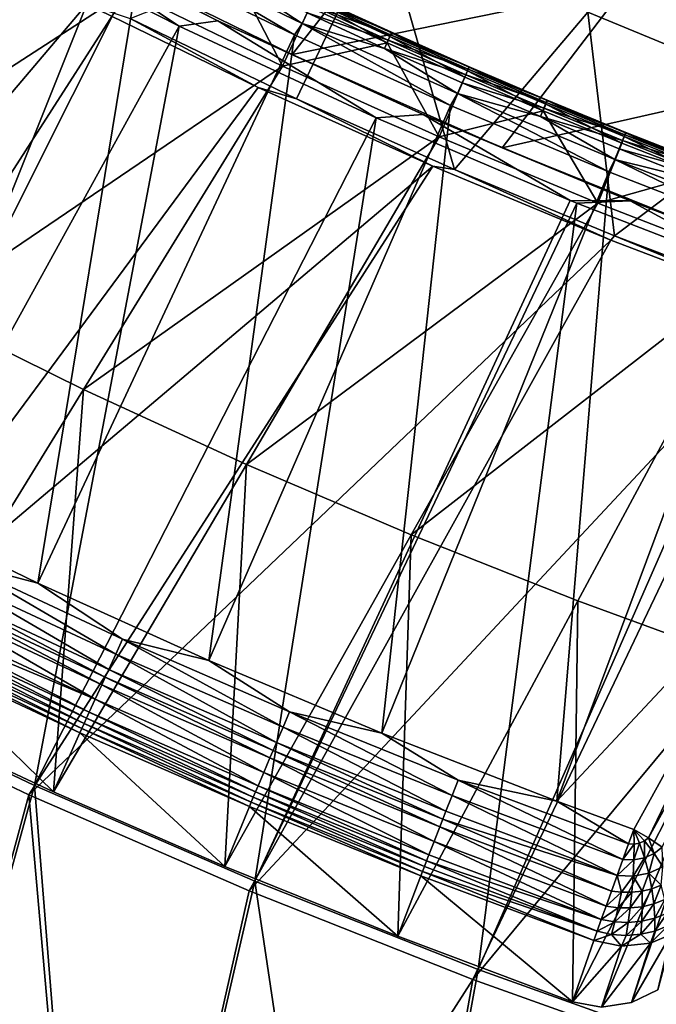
# Model space of a CAD drawing. Header units: metres. Extents: x -1 to 1402, y -1402 to 1.
# Tile 35 of 256: x 288 to 332, y -1343 to -1275. Entities that reach past the tile are written whole.
import ezdxf

# ---------------------------------------------------------------- set-up
doc = ezdxf.new("R2010")
doc.units = ezdxf.units.M

msp = doc.modelspace()

# ---------------------------------------------------------------- linework, layer by layer
at = {"layer": 'None0'}
for points in [[(327.045471, -1274.470947, -59.969006), (335.371674, -1263.413696, -87.220032), (341.554779, -1280.465088, -59.974663)], [(292.215607, -1270.385376, -31.454573), (306.528534, -1277.401245, -31.468216), (315.289917, -1266.217163, -58.604782)], [(315.289917, -1266.217163, -58.604782), (306.528534, -1277.401245, -31.468216), (329.652191, -1272.689575, -58.62513)], [(292.256042, -1273.92334, -32.400585), (258.31192, -1313.915161, -3), (280.588989, -1267.81958, -32.403858)], [(312.77356, -1267.975708, -59.963856), (306.809509, -1280.471802, -32.846542), (295.279022, -1274.917847, -32.846546)], [(317.790894, -1285.382202, -32.846539), (306.809509, -1280.471802, -32.846542), (312.77356, -1267.975708, -59.963856)], [(327.045471, -1274.470947, -59.969006), (317.790894, -1285.382202, -32.846539), (312.77356, -1267.975708, -59.963856)], [(329.652191, -1272.689575, -58.62513), (344.250519, -1278.649292, -58.647259), (352.335693, -1267.582153, -85.925232)], [(298.665375, -1275.43103, -29.813736), (285.204041, -1268.601685, -29.817636), (273.554565, -1320.952881)], [(285.204041, -1268.601685, -29.817636), (298.665375, -1275.43103, -29.813736), (288.205139, -1268.495483, -30.676659)], [(288.205139, -1268.495483, -30.676659), (301.360138, -1275.061401, -30.680384), (292.215607, -1270.385376, -31.454573)], [(288.205139, -1268.495483, -30.676659), (298.665375, -1275.43103, -29.813736), (301.360138, -1275.061401, -30.680384)], [(292.215607, -1270.385376, -31.454573), (301.360138, -1275.061401, -30.680384), (306.528534, -1277.401245, -31.468216)], [(306.528534, -1277.401245, -31.468216), (321.105072, -1283.893066, -31.483215), (329.652191, -1272.689575, -58.62513)], [(329.652191, -1272.689575, -58.62513), (321.105072, -1283.893066, -31.483215), (344.250519, -1278.649292, -58.647259)], [(273.138519, -1321.610474, -3), (258.31192, -1313.915161, -3), (292.256042, -1273.92334, -32.400585)], [(304.161194, -1279.700684, -32.397015), (273.138519, -1321.610474, -3), (292.256042, -1273.92334, -32.400585)], [(304.161194, -1279.700684, -32.397015), (292.256042, -1273.92334, -32.400585), (295.279022, -1274.917847, -32.846546)], [(306.809509, -1280.471802, -32.846542), (304.161194, -1279.700684, -32.397015), (295.279022, -1274.917847, -32.846546)], [(328.901459, -1289.99292, -32.846516), (317.790894, -1285.382202, -32.846539), (327.045471, -1274.470947, -59.969006)], [(341.554779, -1280.465088, -59.974663), (328.901459, -1289.99292, -32.846516), (327.045471, -1274.470947, -59.969006)], [(288.62204, -1328.121094), (298.665375, -1275.43103, -29.813736), (273.554565, -1320.952881)], [(312.361481, -1281.800171, -29.809479), (298.665375, -1275.43103, -29.813736), (288.62204, -1328.121094)], [(298.665375, -1275.43103, -29.813736), (312.361481, -1281.800171, -29.809479), (301.360138, -1275.061401, -30.680384)], [(301.360138, -1275.061401, -30.680384), (315.617645, -1281.573975, -30.68504), (306.528534, -1277.401245, -31.468216)], [(301.360138, -1275.061401, -30.680384), (312.361481, -1281.800171, -29.809479), (315.617645, -1281.573975, -30.68504)], [(306.528534, -1277.401245, -31.468216), (315.617645, -1281.573975, -30.68504), (321.105072, -1283.893066, -31.483215)], [(321.105072, -1283.893066, -31.483215), (335.922668, -1289.859863, -31.499493), (344.250519, -1278.649292, -58.647259)], [(273.138519, -1321.610474, -3), (304.161194, -1279.700684, -32.397015), (316.296051, -1285.15271, -32.393162)], [(316.296051, -1285.15271, -32.393162), (304.161194, -1279.700684, -32.397015), (306.809509, -1280.471802, -32.846542)], [(317.790894, -1285.382202, -32.846539), (316.296051, -1285.15271, -32.393162), (306.809509, -1280.471802, -32.846542)], [(343.464905, -1295.519409, -32.84647), (328.901459, -1289.99292, -32.846516), (341.554779, -1280.465088, -59.974663)], [(312.361481, -1281.800171, -29.809479), (325.818329, -1287.53064, -29.805046), (315.617645, -1281.573975, -30.68504)], [(315.617645, -1281.573975, -30.68504), (329.987427, -1287.549316, -30.690279), (321.105072, -1283.893066, -31.483215)], [(315.617645, -1281.573975, -30.68504), (325.818329, -1287.53064, -29.805046), (329.987427, -1287.549316, -30.690279)], [(303.924896, -1334.771973), (312.361481, -1281.800171, -29.809479), (288.62204, -1328.121094)], [(303.924896, -1334.771973), (325.818329, -1287.53064, -29.805046), (312.361481, -1281.800171, -29.809479)], [(321.105072, -1283.893066, -31.483215), (329.987427, -1287.549316, -30.690279), (335.922668, -1289.859863, -31.499493)], [(288.221893, -1328.789307, -3), (273.138519, -1321.610474, -3), (316.296051, -1285.15271, -32.393162)], [(288.221893, -1328.789307, -3), (316.296051, -1285.15271, -32.393162), (328.65506, -1290.280396, -32.389042)], [(328.65506, -1290.280396, -32.389042), (316.296051, -1285.15271, -32.393162), (317.790894, -1285.382202, -32.846539)], [(328.901459, -1289.99292, -32.846516), (328.65506, -1290.280396, -32.389042), (317.790894, -1285.382202, -32.846539)], [(326.274139, -1287.715942, -29.804892), (325.818329, -1287.53064, -29.805046), (303.924896, -1334.771973)], [(319.442322, -1340.90564), (326.274139, -1287.715942, -29.804892), (303.924896, -1334.771973)], [(340.385803, -1293.183716, -29.800001), (326.274139, -1287.715942, -29.804892), (319.442322, -1340.90564)], [(325.818329, -1287.53064, -29.805046), (326.274139, -1287.715942, -29.804892), (329.987427, -1287.549316, -30.690279)], [(329.987427, -1287.549316, -30.690279), (326.274139, -1287.715942, -29.804892), (340.385803, -1293.183716, -29.800001)], [(329.987427, -1287.549316, -30.690279), (344.425201, -1292.998291, -30.695997), (335.922668, -1289.859863, -31.499493)], [(329.987427, -1287.549316, -30.690279), (340.385803, -1293.183716, -29.800001), (344.425201, -1292.998291, -30.695997)], [(303.540955, -1335.450562, -3), (288.221893, -1328.789307, -3), (328.65506, -1290.280396, -32.389042)], [(303.540955, -1335.450562, -3), (328.65506, -1290.280396, -32.389042), (341.232513, -1295.083496, -32.384666)], [(341.232513, -1295.083496, -32.384666), (328.65506, -1290.280396, -32.389042), (328.901459, -1289.99292, -32.846516)], [(343.464905, -1295.519409, -32.84647), (341.232513, -1295.083496, -32.384666), (328.901459, -1289.99292, -32.846516)], [(335.15387, -1346.523438), (340.385803, -1293.183716, -29.800001), (319.442322, -1340.90564)], [(319.07486, -1341.594238, -3), (303.540955, -1335.450562, -3), (341.232513, -1295.083496, -32.384666)], [(319.07486, -1341.594238, -3), (341.232513, -1295.083496, -32.384666), (354.025055, -1299.561279, -32.380047)], [(334.803131, -1347.221802, -3), (319.07486, -1341.594238, -3), (354.025055, -1299.561279, -32.380047)], [(273.554565, -1320.952881), (274.543243, -1379.413696), (288.62204, -1328.121094)], [(288.221893, -1328.789307, -3), (274.545135, -1379.414063, -3), (273.138519, -1321.610474, -3)], [(274.543243, -1379.413696), (292.944824, -1382.306885), (288.62204, -1328.121094)], [(288.62204, -1328.121094), (292.944824, -1382.306885), (303.924896, -1334.771973)], [(292.946716, -1382.307129, -3), (274.545135, -1379.414063, -3), (288.221893, -1328.789307, -3)], [(303.540955, -1335.450562, -3), (292.946716, -1382.307129, -3), (288.221893, -1328.789307, -3)], [(292.944824, -1382.306885), (311.399078, -1384.842285), (303.924896, -1334.771973)], [(303.924896, -1334.771973), (311.399078, -1384.842285), (319.442322, -1340.90564)], [(292.946716, -1382.307129, -3), (303.540955, -1335.450562, -3), (319.07486, -1341.594238, -3)], [(311.399078, -1384.842285), (335.15387, -1346.523438), (319.442322, -1340.90564)], [(311.40097, -1384.842529, -3), (292.946716, -1382.307129, -3), (319.07486, -1341.594238, -3)], [(311.40097, -1384.842529, -3), (319.07486, -1341.594238, -3), (334.803131, -1347.221802, -3)]]:
    msp.add_3dface(points, dxfattribs=at)
at = {"layer": 'None01'}
for points in [[(785.378174, -1170.478882, -541.977783), (124.129768, -1294.119019, -541.977783), (120.453018, -1274.459961, -541.977783)], [(124.129768, -1294.119019, -521.977783), (785.378174, -1170.478882, -521.977783), (120.453018, -1274.459961, -521.977783)], [(124.129768, -1294.119019, -521.977783), (124.129768, -1294.119019, -541.977783), (785.378174, -1170.478882, -521.977783)], [(124.129768, -1294.119019, -541.977783), (785.378174, -1170.478882, -541.977783), (785.378174, -1170.478882, -521.977783)]]:
    msp.add_3dface(points, dxfattribs=at)
at = {"layer": 'None012'}
for points in [[(295.972412, -1270.86084, -14.260289), (285.431824, -1265.380493, -14.260289), (277.118347, -1308.405151, 9.996095)], [(284.502441, -1267.496216, -30.250669), (295.097809, -1272.99939, -30.250669), (269.84964, -1289.353394, -15.122478)], [(295.972412, -1270.86084, -14.260289), (306.670349, -1276.050171, -14.260289), (296.555359, -1270.084839, -14.944062)], [(306.670349, -1276.050171, -14.260289), (307.212097, -1275.249634, -14.944042), (296.555359, -1270.084839, -14.944062)], [(296.555359, -1270.084839, -14.944062), (307.212097, -1275.249634, -14.944042), (302.21402, -1271.97583, -15.803306)], [(288.855408, -1314.099487, 9.996095), (295.972412, -1270.86084, -14.260289), (277.118347, -1308.405151, 9.996095)], [(306.670349, -1276.050171, -14.260289), (295.972412, -1270.86084, -14.260289), (288.855408, -1314.099487, 9.996095)], [(305.841919, -1278.206177, -30.250669), (295.097809, -1272.99939, -30.250669), (302.41925, -1271.592651, -22.456442)], [(307.212097, -1275.249634, -14.944042), (307.549805, -1274.516602, -15.803316), (302.21402, -1271.97583, -15.803306)], [(307.750214, -1274.130859, -22.456442), (305.841919, -1278.206177, -30.250669), (302.41925, -1271.592651, -22.456442)], [(269.84964, -1289.353394, -15.122478), (295.097809, -1272.99939, -30.250669), (280.862457, -1295.154785, -15.122478)], [(295.097809, -1272.99939, -30.250669), (305.841919, -1278.206177, -30.250669), (280.862457, -1295.154785, -15.122478)], [(307.948364, -1273.68811, -21.387331), (308.056763, -1273.441528, -20.239954), (313.306824, -1276.150146, -21.38732)], [(313.423828, -1275.86499, -19.063593), (308.069305, -1273.404663, -19.063576), (307.98642, -1273.576904, -17.903378)], [(313.411804, -1275.901978, -20.23995), (308.056763, -1273.441528, -20.239954), (308.069305, -1273.404663, -19.063576)], [(313.306824, -1276.150146, -21.38732), (308.056763, -1273.441528, -20.239954), (313.411804, -1275.901978, -20.23995)], [(313.411804, -1275.901978, -20.23995), (308.069305, -1273.404663, -19.063576), (313.423828, -1275.86499, -19.063593)], [(305.841919, -1278.206177, -30.250669), (307.750214, -1274.130859, -22.456442), (313.114838, -1276.595337, -22.456442)], [(313.173187, -1276.41626, -16.802975), (307.811005, -1273.952393, -16.802914), (307.549805, -1274.516602, -15.803316)], [(313.114838, -1276.595337, -22.456442), (307.750214, -1274.130859, -22.456442), (307.948364, -1273.68811, -21.387331)], [(313.343323, -1276.038452, -17.903419), (307.98642, -1273.576904, -17.903378), (307.811005, -1273.952393, -16.802914)], [(313.343323, -1276.038452, -17.903419), (307.811005, -1273.952393, -16.802914), (313.173187, -1276.41626, -16.802975)], [(313.306824, -1276.150146, -21.38732), (313.114838, -1276.595337, -22.456442), (307.948364, -1273.68811, -21.387331)], [(313.423828, -1275.86499, -19.063593), (307.98642, -1273.576904, -17.903378), (313.343323, -1276.038452, -17.903419)], [(312.919861, -1276.984009, -15.803381), (307.549805, -1274.516602, -15.803316), (307.212097, -1275.249634, -14.944042)], [(313.173187, -1276.41626, -16.802975), (307.549805, -1274.516602, -15.803316), (312.919861, -1276.984009, -15.803381)], [(306.670349, -1276.050171, -14.260289), (317.516235, -1280.947388, -14.260289), (307.212097, -1275.249634, -14.944042)], [(318.005646, -1280.119873, -14.944161), (312.919861, -1276.984009, -15.803381), (307.212097, -1275.249634, -14.944042)], [(317.516235, -1280.947388, -14.260289), (318.005646, -1280.119873, -14.944161), (307.212097, -1275.249634, -14.944042)], [(300.736298, -1319.465332, 9.996095), (306.670349, -1276.050171, -14.260289), (288.855408, -1314.099487, 9.996095)], [(317.516235, -1280.947388, -14.260289), (306.670349, -1276.050171, -14.260289), (300.736298, -1319.465332, 9.996095)], [(318.512085, -1278.98645, -22.456442), (313.114838, -1276.595337, -22.456442), (313.306824, -1276.150146, -21.38732)], [(318.733429, -1278.42688, -17.903471), (313.343323, -1276.038452, -17.903419), (313.173187, -1276.41626, -16.802975)], [(318.69812, -1278.538818, -21.387293), (313.306824, -1276.150146, -21.38732), (313.411804, -1275.901978, -20.23995)], [(318.69812, -1278.538818, -21.387293), (318.512085, -1278.98645, -22.456442), (313.306824, -1276.150146, -21.38732)], [(318.811462, -1278.252319, -19.063602), (313.423828, -1275.86499, -19.063593), (313.343323, -1276.038452, -17.903419)], [(318.811462, -1278.252319, -19.063602), (313.343323, -1276.038452, -17.903419), (318.733429, -1278.42688, -17.903471)], [(318.799805, -1278.289429, -20.239929), (313.411804, -1275.901978, -20.23995), (313.423828, -1275.86499, -19.063593)], [(318.69812, -1278.538818, -21.387293), (313.411804, -1275.901978, -20.23995), (318.799805, -1278.289429, -20.239929)], [(318.799805, -1278.289429, -20.239929), (313.423828, -1275.86499, -19.063593), (318.811462, -1278.252319, -19.063602)], [(316.724854, -1283.116333, -30.250669), (305.841919, -1278.206177, -30.250669), (313.114838, -1276.595337, -22.456442)], [(318.568542, -1278.807007, -16.803059), (313.173187, -1276.41626, -16.802975), (312.919861, -1276.984009, -15.803381)], [(318.323029, -1279.378052, -15.803476), (312.919861, -1276.984009, -15.803381), (318.005646, -1280.119873, -14.944161)], [(318.568542, -1278.807007, -16.803059), (312.919861, -1276.984009, -15.803381), (318.323029, -1279.378052, -15.803476)], [(316.724854, -1283.116333, -30.250669), (313.114838, -1276.595337, -22.456442), (318.512085, -1278.98645, -22.456442)], [(318.733429, -1278.42688, -17.903471), (313.173187, -1276.41626, -16.802975), (318.568542, -1278.807007, -16.803059)], [(280.862457, -1295.154785, -15.122478), (305.841919, -1278.206177, -30.250669), (292.029785, -1300.65271, -15.122478)], [(305.841919, -1278.206177, -30.250669), (316.724854, -1283.116333, -30.250669), (292.029785, -1300.65271, -15.122478)], [(324.121155, -1280.85437, -21.387245), (318.69812, -1278.538818, -21.387293), (318.799805, -1278.289429, -20.239929)], [(324.231201, -1280.566895, -19.063583), (318.811462, -1278.252319, -19.063602), (318.733429, -1278.42688, -17.903471)], [(324.219818, -1280.603882, -20.239878), (318.799805, -1278.289429, -20.239929), (318.811462, -1278.252319, -19.063602)], [(324.121155, -1280.85437, -21.387245), (318.799805, -1278.289429, -20.239929), (324.219818, -1280.603882, -20.239878)], [(324.219818, -1280.603882, -20.239878), (318.811462, -1278.252319, -19.063602), (324.231201, -1280.566895, -19.063583)], [(323.940796, -1281.304199, -22.456442), (316.724854, -1283.116333, -30.250669), (318.512085, -1278.98645, -22.456442)], [(323.996033, -1281.124878, -16.803133), (318.568542, -1278.807007, -16.803059), (318.323029, -1279.378052, -15.803476)], [(323.940796, -1281.304199, -22.456442), (318.512085, -1278.98645, -22.456442), (318.69812, -1278.538818, -21.387293)], [(324.155731, -1280.742554, -17.903502), (318.733429, -1278.42688, -17.903471), (318.568542, -1278.807007, -16.803059)], [(324.155731, -1280.742554, -17.903502), (318.568542, -1278.807007, -16.803059), (323.996033, -1281.124878, -16.803133)], [(324.121155, -1280.85437, -21.387245), (323.940796, -1281.304199, -22.456442), (318.69812, -1278.538818, -21.387293)], [(324.231201, -1280.566895, -19.063583), (318.733429, -1278.42688, -17.903471), (324.155731, -1280.742554, -17.903502)], [(323.75827, -1281.699097, -15.803573), (318.323029, -1279.378052, -15.803476), (318.005646, -1280.119873, -14.944161)], [(323.996033, -1281.124878, -16.803133), (318.323029, -1279.378052, -15.803476), (323.75827, -1281.699097, -15.803573)], [(317.516235, -1280.947388, -14.260289), (328.496429, -1285.551392, -14.260289), (318.005646, -1280.119873, -14.944161)], [(328.496429, -1285.551392, -14.260289), (328.926697, -1284.696655, -14.944309), (318.005646, -1280.119873, -14.944161)], [(318.005646, -1280.119873, -14.944161), (328.926697, -1284.696655, -14.944309), (323.75827, -1281.699097, -15.803573)], [(312.752045, -1324.50415, 9.996095), (317.516235, -1280.947388, -14.260289), (300.736298, -1319.465332, 9.996095)], [(328.496429, -1285.551392, -14.260289), (317.516235, -1280.947388, -14.260289), (312.752045, -1324.50415, 9.996095)], [(329.399841, -1283.548706, -22.456442), (323.940796, -1281.304199, -22.456442), (324.121155, -1280.85437, -21.387245)], [(329.609039, -1282.985474, -17.903496), (324.155731, -1280.742554, -17.903502), (323.996033, -1281.124878, -16.803133)], [(329.574799, -1283.096924, -21.387175), (324.121155, -1280.85437, -21.387245), (324.219818, -1280.603882, -20.239878)], [(329.574799, -1283.096924, -21.387175), (329.399841, -1283.548706, -22.456442), (324.121155, -1280.85437, -21.387245)], [(329.681946, -1282.808594, -19.063528), (324.231201, -1280.566895, -19.063583), (324.155731, -1280.742554, -17.903502)], [(329.681946, -1282.808594, -19.063528), (324.155731, -1280.742554, -17.903502), (329.609039, -1282.985474, -17.903496)], [(329.670654, -1282.845581, -20.239792), (324.219818, -1280.603882, -20.239878), (324.231201, -1280.566895, -19.063583)], [(329.574799, -1283.096924, -21.387175), (324.219818, -1280.603882, -20.239878), (329.670654, -1282.845581, -20.239792)], [(329.670654, -1282.845581, -20.239792), (324.231201, -1280.566895, -19.063583), (329.681946, -1282.808594, -19.063528)], [(327.736633, -1287.730103, -30.250669), (316.724854, -1283.116333, -30.250669), (323.940796, -1281.304199, -22.456442)], [(329.454559, -1283.369751, -16.803179), (323.996033, -1281.124878, -16.803133), (323.75827, -1281.699097, -15.803573)], [(328.926697, -1284.696655, -14.944309), (329.224396, -1283.947021, -15.80365), (323.75827, -1281.699097, -15.803573)], [(323.75827, -1281.699097, -15.803573), (329.224396, -1283.947021, -15.80365), (329.454559, -1283.369751, -16.803179)], [(329.399841, -1283.548706, -22.456442), (327.736633, -1287.730103, -30.250669), (323.940796, -1281.304199, -22.456442)], [(329.609039, -1282.985474, -17.903496), (323.996033, -1281.124878, -16.803133), (329.454559, -1283.369751, -16.803179)], [(292.029785, -1300.65271, -15.122478), (316.724854, -1283.116333, -30.250669), (303.341705, -1305.84668, -15.122478)], [(316.724854, -1283.116333, -30.250669), (327.736633, -1287.730103, -30.250669), (303.341705, -1305.84668, -15.122478)], [(334.88797, -1285.720093, -22.456442), (329.399841, -1283.548706, -22.456442), (329.574799, -1283.096924, -21.387175)], [(335.092255, -1285.155518, -17.903452), (329.609039, -1282.985474, -17.903496), (329.454559, -1283.369751, -16.803179)], [(335.057922, -1285.266602, -21.387091), (329.574799, -1283.096924, -21.387175), (329.670654, -1282.845581, -20.239792)], [(335.057922, -1285.266602, -21.387091), (334.88797, -1285.720093, -22.456442), (329.574799, -1283.096924, -21.387175)], [(335.162506, -1284.977539, -19.063433), (329.681946, -1282.808594, -19.063528), (329.609039, -1282.985474, -17.903496)], [(335.162506, -1284.977539, -19.063433), (329.609039, -1282.985474, -17.903496), (335.092255, -1285.155518, -17.903452)], [(335.151184, -1285.014404, -20.239677), (329.670654, -1282.845581, -20.239792), (329.681946, -1282.808594, -19.063528)], [(335.057922, -1285.266602, -21.387091), (329.670654, -1282.845581, -20.239792), (335.151184, -1285.014404, -20.239677)], [(335.151184, -1285.014404, -20.239677), (329.681946, -1282.808594, -19.063528), (335.162506, -1284.977539, -19.063433)], [(327.736633, -1287.730103, -30.250669), (329.399841, -1283.548706, -22.456442), (334.88797, -1285.720093, -22.456442)], [(329.224396, -1283.947021, -15.80365), (334.942932, -1285.54187, -16.80319), (329.454559, -1283.369751, -16.803179)], [(329.454559, -1283.369751, -16.803179), (334.942932, -1285.54187, -16.80319), (335.092255, -1285.155518, -17.903452)], [(334.720215, -1286.121948, -15.8037), (329.224396, -1283.947021, -15.80365), (328.926697, -1284.696655, -14.944309)], [(329.224396, -1283.947021, -15.80365), (334.720215, -1286.121948, -15.8037), (334.942932, -1285.54187, -16.80319)], [(328.496429, -1285.551392, -14.260289), (339.596405, -1289.860718, -14.260289), (328.926697, -1284.696655, -14.944309)], [(339.596405, -1289.860718, -14.260289), (339.965332, -1288.980469, -14.944402), (328.926697, -1284.696655, -14.944309)], [(328.926697, -1284.696655, -14.944309), (339.965332, -1288.980469, -14.944402), (334.720215, -1286.121948, -15.8037)], [(324.894257, -1329.218018, 9.996095), (328.496429, -1285.551392, -14.260289), (312.752045, -1324.50415, 9.996095)], [(324.894257, -1329.218018, 9.996095), (339.596405, -1289.860718, -14.260289), (328.496429, -1285.551392, -14.260289)], [(338.867523, -1292.048218, -30.250669), (327.736633, -1287.730103, -30.250669), (334.88797, -1285.720093, -22.456442)], [(303.341705, -1305.84668, -15.122478), (327.736633, -1287.730103, -30.250669), (314.788361, -1310.736572, -15.122478)], [(327.736633, -1287.730103, -30.250669), (338.867523, -1292.048218, -30.250669), (314.788361, -1310.736572, -15.122478)], [(340.518585, -1312.530762, -2.136295), (339.596405, -1289.860718, -14.260289), (324.894257, -1329.218018, 9.996095)], [(338.867523, -1292.048218, -30.250669), (326.360077, -1315.322632, -15.122478), (314.788361, -1310.736572, -15.122478)], [(338.047272, -1319.605713, -15.122478), (326.360077, -1315.322632, -15.122478), (338.867523, -1292.048218, -30.250669)], [(292.029785, -1300.65271, -15.122478), (278.215363, -1323.098267, 0.005715), (280.862457, -1295.154785, -15.122478)], [(289.957245, -1328.576538, 0.005715), (278.215363, -1323.098267, 0.005715), (292.029785, -1300.65271, -15.122478)], [(303.341705, -1305.84668, -15.122478), (289.957245, -1328.576538, 0.005715), (292.029785, -1300.65271, -15.122478)], [(301.839691, -1333.742798, 0.005715), (289.957245, -1328.576538, 0.005715), (303.341705, -1305.84668, -15.122478)], [(314.788361, -1310.736572, -15.122478), (301.839691, -1333.742798, 0.005715), (303.341705, -1305.84668, -15.122478)], [(288.855408, -1314.099487, 9.996095), (277.118347, -1308.405151, 9.996095), (283.293488, -1312.640625, 10.480665)], [(314.788361, -1310.736572, -15.122478), (313.852936, -1338.597168, 0.005715), (301.839691, -1333.742798, 0.005715)], [(326.360077, -1315.322632, -15.122478), (313.852936, -1338.597168, 0.005715), (314.788361, -1310.736572, -15.122478)], [(283.293488, -1312.640625, 10.480665), (282.790741, -1313.667358, 10.748041), (294.268463, -1319.022217, 10.748034)], [(288.855408, -1314.099487, 9.996095), (283.293488, -1312.640625, 10.480665), (294.742981, -1317.981689, 10.48067)], [(294.742981, -1317.981689, 10.48067), (283.293488, -1312.640625, 10.480665), (294.268463, -1319.022217, 10.748034)], [(330.237122, -1331.176147, 9.996096), (340.518585, -1312.530762, -2.136295), (324.894257, -1329.218018, 9.996095)], [(330.237122, -1331.176147, 9.996096), (331.257111, -1331.752686, 9.976723), (340.518585, -1312.530762, -2.136295)], [(331.257111, -1331.752686, 9.976723), (341.533569, -1313.101563, -2.151466), (340.518585, -1312.530762, -2.136295)], [(331.257111, -1331.752686, 9.976723), (332.199738, -1332.414063, 9.761315), (341.533569, -1313.101563, -2.151466)], [(282.790741, -1313.667358, 10.748041), (282.275024, -1314.720581, 10.786893), (293.781677, -1320.089722, 10.786879)], [(294.268463, -1319.022217, 10.748034), (282.790741, -1313.667358, 10.748041), (293.781677, -1320.089722, 10.786879)], [(300.736298, -1319.465332, 9.996095), (288.855408, -1314.099487, 9.996095), (294.742981, -1317.981689, 10.48067)], [(282.018372, -1315.244751, 10.719665), (281.765778, -1315.76062, 10.595434), (293.301025, -1321.143677, 10.59545)], [(293.539429, -1320.620972, 10.719666), (282.275024, -1314.720581, 10.786893), (282.018372, -1315.244751, 10.719665)], [(293.539429, -1320.620972, 10.719666), (282.018372, -1315.244751, 10.719665), (293.301025, -1321.143677, 10.59545)], [(293.781677, -1320.089722, 10.786879), (282.275024, -1314.720581, 10.786893), (293.539429, -1320.620972, 10.719666)], [(292.844696, -1322.144165, 10.180856), (281.765778, -1315.76062, 10.595434), (281.282227, -1316.747925, 10.180879)], [(293.301025, -1321.143677, 10.59545), (281.765778, -1315.76062, 10.595434), (292.844696, -1322.144165, 10.180856)], [(325.987396, -1343.140137, 0.005714), (313.852936, -1338.597168, 0.005715), (326.360077, -1315.322632, -15.122478)], [(338.047272, -1319.605713, -15.122478), (325.987396, -1343.140137, 0.005714), (326.360077, -1315.322632, -15.122478)], [(280.84259, -1317.645386, 9.560008), (292.429932, -1323.053223, 9.560033), (281.055817, -1317.210205, 9.89512)], [(281.055817, -1317.210205, 9.89512), (292.844696, -1322.144165, 10.180856), (281.282227, -1316.747925, 10.180879)], [(292.429932, -1323.053223, 9.560033), (292.844696, -1322.144165, 10.180856), (281.055817, -1317.210205, 9.89512)], [(280.644684, -1318.049072, 9.178573), (292.243286, -1323.462158, 9.178579), (280.84259, -1317.645386, 9.560008)], [(292.243286, -1323.462158, 9.178579), (292.429932, -1323.053223, 9.560033), (280.84259, -1317.645386, 9.560008)], [(280.301117, -1318.749634, 8.294516), (291.919464, -1324.171021, 8.294515), (280.463684, -1318.418213, 8.755253)], [(280.463684, -1318.418213, 8.755253), (292.072662, -1323.835693, 8.755241), (280.644684, -1318.049072, 9.178573)], [(291.919464, -1324.171021, 8.294515), (292.072662, -1323.835693, 8.755241), (280.463684, -1318.418213, 8.755253)], [(292.072662, -1323.835693, 8.755241), (292.243286, -1323.462158, 9.178579), (280.644684, -1318.049072, 9.178573)], [(294.742981, -1317.981689, 10.48067), (294.268463, -1319.022217, 10.748034), (305.883331, -1324.07251, 10.748025)], [(300.736298, -1319.465332, 9.996095), (294.742981, -1317.981689, 10.48067), (306.329285, -1323.018921, 10.480675)], [(306.329285, -1323.018921, 10.480675), (294.742981, -1317.981689, 10.48067), (305.883331, -1324.07251, 10.748025)], [(280.158691, -1319.039429, 7.799943), (278.215363, -1323.098267, 0.005715), (289.957245, -1328.576538, 0.005715)], [(280.158691, -1319.039429, 7.799943), (291.785217, -1324.464478, 7.799943), (280.301117, -1318.749634, 8.294516)], [(291.785217, -1324.464478, 7.799943), (280.158691, -1319.039429, 7.799943), (289.957245, -1328.576538, 0.005715)], [(291.785217, -1324.464478, 7.799943), (291.919464, -1324.171021, 8.294515), (280.301117, -1318.749634, 8.294516)], [(294.268463, -1319.022217, 10.748034), (293.781677, -1320.089722, 10.786879), (305.425812, -1325.153564, 10.786863)], [(305.883331, -1324.07251, 10.748025), (294.268463, -1319.022217, 10.748034), (305.425812, -1325.153564, 10.786863)], [(312.752045, -1324.50415, 9.996095), (300.736298, -1319.465332, 9.996095), (306.329285, -1323.018921, 10.480675)], [(328.000061, -1343.512817, -0.182666), (325.987396, -1343.140137, 0.00571), (338.047272, -1319.605713, -15.122478)], [(338.047272, -1319.605713, -15.122478), (330.087463, -1343.192749, -0.758277), (328.000061, -1343.512817, -0.182666)], [(331.905029, -1342.300537, -1.59136), (330.087463, -1343.192749, -0.758277), (338.047272, -1319.605713, -15.122478)], [(293.301025, -1321.143677, 10.59545), (304.97406, -1326.220947, 10.595467), (293.539429, -1320.620972, 10.719666)], [(305.19812, -1325.691528, 10.719668), (293.781677, -1320.089722, 10.786879), (293.539429, -1320.620972, 10.719666)], [(304.97406, -1326.220947, 10.595467), (305.19812, -1325.691528, 10.719668), (293.539429, -1320.620972, 10.719666)], [(305.425812, -1325.153564, 10.786863), (293.781677, -1320.089722, 10.786879), (305.19812, -1325.691528, 10.719668)], [(292.844696, -1322.144165, 10.180856), (304.545288, -1327.233887, 10.180833), (293.301025, -1321.143677, 10.59545)], [(304.545288, -1327.233887, 10.180833), (304.97406, -1326.220947, 10.595467), (293.301025, -1321.143677, 10.59545)], [(292.429932, -1323.053223, 9.560033), (304.15567, -1328.153931, 9.560058), (292.844696, -1322.144165, 10.180856)], [(304.15567, -1328.153931, 9.560058), (304.545288, -1327.233887, 10.180833), (292.844696, -1322.144165, 10.180856)], [(292.243286, -1323.462158, 9.178579), (303.980469, -1328.567505, 9.178586), (292.429932, -1323.053223, 9.560033)], [(303.980469, -1328.567505, 9.178586), (304.15567, -1328.153931, 9.560058), (292.429932, -1323.053223, 9.560033)], [(306.329285, -1323.018921, 10.480675), (305.883331, -1324.07251, 10.748025), (317.62558, -1328.819336, 10.748016)], [(312.752045, -1324.50415, 9.996095), (306.329285, -1323.018921, 10.480675), (318.042664, -1327.753418, 10.48068)], [(318.042664, -1327.753418, 10.48068), (306.329285, -1323.018921, 10.480675), (317.62558, -1328.819336, 10.748016)], [(291.919464, -1324.171021, 8.294515), (303.676697, -1329.284058, 8.294514), (292.072662, -1323.835693, 8.755241)], [(292.072662, -1323.835693, 8.755241), (303.820374, -1328.945313, 8.755229), (292.243286, -1323.462158, 9.178579)], [(303.676697, -1329.284058, 8.294514), (303.820374, -1328.945313, 8.755229), (292.072662, -1323.835693, 8.755241)], [(303.820374, -1328.945313, 8.755229), (303.980469, -1328.567505, 9.178586), (292.243286, -1323.462158, 9.178579)], [(305.883331, -1324.07251, 10.748025), (305.425812, -1325.153564, 10.786863), (317.197601, -1329.913208, 10.786849)], [(317.62558, -1328.819336, 10.748016), (305.883331, -1324.07251, 10.748025), (317.197601, -1329.913208, 10.786849)], [(291.785217, -1324.464478, 7.799943), (289.957245, -1328.576538, 0.005715), (301.839691, -1333.742798, 0.005715)], [(291.785217, -1324.464478, 7.799943), (303.550842, -1329.580688, 7.799943), (291.919464, -1324.171021, 8.294515)], [(303.550842, -1329.580688, 7.799943), (291.785217, -1324.464478, 7.799943), (301.839691, -1333.742798, 0.005715)], [(303.550842, -1329.580688, 7.799943), (303.676697, -1329.284058, 8.294514), (291.919464, -1324.171021, 8.294515)], [(324.894257, -1329.218018, 9.996095), (312.752045, -1324.50415, 9.996095), (318.042664, -1327.753418, 10.48068)], [(316.984619, -1330.457642, 10.71967), (305.425812, -1325.153564, 10.786863), (305.19812, -1325.691528, 10.719668)], [(317.197601, -1329.913208, 10.786849), (305.425812, -1325.153564, 10.786863), (316.984619, -1330.457642, 10.71967)], [(304.97406, -1326.220947, 10.595467), (316.775024, -1330.993286, 10.595483), (305.19812, -1325.691528, 10.719668)], [(316.775024, -1330.993286, 10.595483), (316.984619, -1330.457642, 10.71967), (305.19812, -1325.691528, 10.719668)], [(304.545288, -1327.233887, 10.180833), (316.374115, -1332.017822, 10.18081), (304.97406, -1326.220947, 10.595467)], [(316.374115, -1332.017822, 10.18081), (316.775024, -1330.993286, 10.595483), (304.97406, -1326.220947, 10.595467)], [(304.15567, -1328.153931, 9.560058), (316.009979, -1332.94812, 9.560083), (304.545288, -1327.233887, 10.180833)], [(316.009979, -1332.94812, 9.560083), (316.374115, -1332.017822, 10.18081), (304.545288, -1327.233887, 10.180833)], [(303.980469, -1328.567505, 9.178586), (315.846344, -1333.366089, 9.178592), (304.15567, -1328.153931, 9.560058)], [(315.846344, -1333.366089, 9.178592), (316.009979, -1332.94812, 9.560083), (304.15567, -1328.153931, 9.560058)], [(318.042664, -1327.753418, 10.48068), (317.62558, -1328.819336, 10.748016), (329.486328, -1333.261719, 10.748577)], [(324.894257, -1329.218018, 9.996095), (318.042664, -1327.753418, 10.48068), (329.874146, -1332.184448, 10.480756)], [(329.874146, -1332.184448, 10.480756), (318.042664, -1327.753418, 10.48068), (329.486328, -1333.261719, 10.748577)], [(303.820374, -1328.945313, 8.755229), (315.69693, -1333.747681, 8.755218), (303.980469, -1328.567505, 9.178586)], [(315.69693, -1333.747681, 8.755218), (315.846344, -1333.366089, 9.178592), (303.980469, -1328.567505, 9.178586)], [(317.62558, -1328.819336, 10.748016), (317.197601, -1329.913208, 10.786849), (329.088348, -1334.36731, 10.787167)], [(329.486328, -1333.261719, 10.748577), (317.62558, -1328.819336, 10.748016), (329.088348, -1334.36731, 10.787167)], [(303.550842, -1329.580688, 7.799943), (301.839691, -1333.742798, 0.005715), (313.852936, -1338.597168, 0.005715)], [(303.550842, -1329.580688, 7.799943), (315.445923, -1334.388306, 7.799943), (303.676697, -1329.284058, 8.294514)], [(315.445923, -1334.388306, 7.799943), (303.550842, -1329.580688, 7.799943), (313.852936, -1338.597168, 0.005715)], [(303.676697, -1329.284058, 8.294514), (315.562958, -1334.089722, 8.294513), (303.820374, -1328.945313, 8.755229)], [(315.445923, -1334.388306, 7.799943), (315.562958, -1334.089722, 8.294513), (303.676697, -1329.284058, 8.294514)], [(315.562958, -1334.089722, 8.294513), (315.69693, -1333.747681, 8.755218), (303.820374, -1328.945313, 8.755229)], [(330.237122, -1331.176147, 9.996096), (324.894257, -1329.218018, 9.996095), (329.874146, -1332.184448, 10.480756)], [(329.088348, -1334.36731, 10.787167), (317.197601, -1329.913208, 10.786849), (316.984619, -1330.457642, 10.71967)], [(316.775024, -1330.993286, 10.595483), (328.695007, -1335.459839, 10.595336), (316.984619, -1330.457642, 10.71967)], [(328.695007, -1335.459839, 10.595336), (329.088348, -1334.36731, 10.787167), (316.984619, -1330.457642, 10.71967)], [(316.374115, -1332.017822, 10.18081), (328.321869, -1336.496338, 10.180838), (316.775024, -1330.993286, 10.595483)], [(328.321869, -1336.496338, 10.180838), (328.695007, -1335.459839, 10.595336), (316.775024, -1330.993286, 10.595483)], [(330.237122, -1331.176147, 9.996096), (329.874146, -1332.184448, 10.480756), (330.259094, -1332.195435, 10.412174)], [(331.257111, -1331.752686, 9.976723), (330.237122, -1331.176147, 9.996096), (330.980713, -1331.970093, 10.149338)], [(330.980713, -1331.970093, 10.149338), (330.237122, -1331.176147, 9.996096), (330.638794, -1332.122437, 10.298861)], [(330.638794, -1332.122437, 10.298861), (330.237122, -1331.176147, 9.996096), (330.259094, -1332.195435, 10.412174)], [(316.009979, -1332.94812, 9.560083), (327.983734, -1337.435669, 9.559908), (316.374115, -1332.017822, 10.18081)], [(327.983734, -1337.435669, 9.559908), (328.321869, -1336.496338, 10.180838), (316.374115, -1332.017822, 10.18081)], [(329.874146, -1332.184448, 10.480756), (329.486328, -1333.261719, 10.748577), (330.259094, -1332.195435, 10.412174)], [(330.259094, -1332.195435, 10.412174), (329.486328, -1333.261719, 10.748577), (330.243134, -1333.287598, 10.616615)], [(330.259094, -1332.195435, 10.412174), (330.243134, -1333.287598, 10.616615), (330.638794, -1332.122437, 10.298861)], [(330.243134, -1333.287598, 10.616615), (330.98938, -1333.14563, 10.395189), (330.638794, -1332.122437, 10.298861)], [(330.638794, -1332.122437, 10.298861), (330.98938, -1333.14563, 10.395189), (330.980713, -1331.970093, 10.149338)], [(331.660065, -1332.844849, 10.101345), (331.257111, -1331.752686, 9.976723), (330.980713, -1331.970093, 10.149338)], [(330.98938, -1333.14563, 10.395189), (331.660065, -1332.844849, 10.101345), (330.980713, -1331.970093, 10.149338)], [(332.199738, -1332.414063, 9.761315), (331.257111, -1331.752686, 9.976723), (331.660065, -1332.844849, 10.101345)], [(327.983734, -1337.435669, 9.559908), (316.009979, -1332.94812, 9.560083), (315.846344, -1333.366089, 9.178592)], [(331.660065, -1332.844849, 10.101345), (330.98938, -1333.14563, 10.395189), (331.277893, -1334.213257, 10.282037)], [(332.251373, -1333.772217, 9.853746), (331.660065, -1332.844849, 10.101345), (331.277893, -1334.213257, 10.282037)], [(332.251373, -1333.772217, 9.853746), (332.199738, -1332.414063, 9.761315), (331.660065, -1332.844849, 10.101345)], [(327.693237, -1338.242676, 8.755504), (315.846344, -1333.366089, 9.178592), (315.69693, -1333.747681, 8.755218)], [(327.693237, -1338.242676, 8.755504), (327.983734, -1337.435669, 9.559908), (315.846344, -1333.366089, 9.178592)], [(329.486328, -1333.261719, 10.748577), (329.088348, -1334.36731, 10.787167), (330.243134, -1333.287598, 10.616615)], [(330.243134, -1333.287598, 10.616615), (329.088348, -1334.36731, 10.787167), (330.19104, -1334.416016, 10.6017)], [(331.277893, -1334.213257, 10.282037), (330.98938, -1333.14563, 10.395189), (330.19104, -1334.416016, 10.6017)], [(330.98938, -1333.14563, 10.395189), (330.243134, -1333.287598, 10.616615), (330.19104, -1334.416016, 10.6017)], [(315.445923, -1334.388306, 7.799943), (327.460968, -1338.887817, 7.799946), (315.562958, -1334.089722, 8.294513)], [(315.562958, -1334.089722, 8.294513), (327.693237, -1338.242676, 8.755504), (315.69693, -1333.747681, 8.755218)], [(327.460968, -1338.887817, 7.799946), (327.693237, -1338.242676, 8.755504), (315.562958, -1334.089722, 8.294513)], [(329.088348, -1334.36731, 10.787167), (328.695007, -1335.459839, 10.595336), (329.394836, -1335.542847, 10.506478)], [(329.088348, -1334.36731, 10.787167), (329.394836, -1335.542847, 10.506478), (330.19104, -1334.416016, 10.6017)], [(331.277893, -1334.213257, 10.282037), (330.19104, -1334.416016, 10.6017), (330.812378, -1335.459106, 10.189104)], [(331.277893, -1334.213257, 10.282037), (330.812378, -1335.459106, 10.189104), (331.49646, -1335.291382, 9.96641)], [(332.251373, -1333.772217, 9.853746), (331.277893, -1334.213257, 10.282037), (332.142395, -1335.043457, 9.707215)], [(332.142395, -1335.043457, 9.707215), (331.277893, -1334.213257, 10.282037), (331.49646, -1335.291382, 9.96641)], [(315.445923, -1334.388306, 7.799943), (313.852936, -1338.597168, 0.005715), (325.987396, -1343.140137, 0.005714)], [(327.460968, -1338.887817, 7.799946), (315.445923, -1334.388306, 7.799943), (325.987396, -1343.140137, 0.005714)], [(330.19104, -1334.416016, 10.6017), (329.394836, -1335.542847, 10.506478), (330.106262, -1335.543213, 10.370337)], [(330.19104, -1334.416016, 10.6017), (330.106262, -1335.543213, 10.370337), (330.812378, -1335.459106, 10.189104)], [(331.49646, -1335.291382, 9.96641), (331.639465, -1336.343384, 9.463629), (332.142395, -1335.043457, 9.707215)], [(331.639465, -1336.343384, 9.463629), (332.400848, -1336.047974, 9.156873), (332.142395, -1335.043457, 9.707215)], [(328.695007, -1335.459839, 10.595336), (328.321869, -1336.496338, 10.180838), (329.394836, -1335.542847, 10.506478)], [(329.394836, -1335.542847, 10.506478), (328.321869, -1336.496338, 10.180838), (329.150604, -1336.614624, 10.087004)], [(329.394836, -1335.542847, 10.506478), (329.150604, -1336.614624, 10.087004), (330.106262, -1335.543213, 10.370337)], [(330.106262, -1335.543213, 10.370337), (329.150604, -1336.614624, 10.087004), (329.993835, -1336.629517, 9.934065)], [(330.812378, -1335.459106, 10.189104), (329.993835, -1336.629517, 9.934065), (330.830444, -1336.538696, 9.724759)], [(330.812378, -1335.459106, 10.189104), (330.106262, -1335.543213, 10.370337), (329.993835, -1336.629517, 9.934065)], [(331.49646, -1335.291382, 9.96641), (330.812378, -1335.459106, 10.189104), (330.830444, -1336.538696, 9.724759)], [(331.639465, -1336.343384, 9.463629), (331.49646, -1335.291382, 9.96641), (330.830444, -1336.538696, 9.724759)], [(331.704193, -1337.333984, 8.796116), (331.639465, -1336.343384, 9.463629), (330.798523, -1337.547852, 9.085258)], [(331.639465, -1336.343384, 9.463629), (330.830444, -1336.538696, 9.724759), (330.798523, -1337.547852, 9.085258)], [(332.400848, -1336.047974, 9.156873), (331.639465, -1336.343384, 9.463629), (331.704193, -1337.333984, 8.796116)], [(332.552704, -1336.999878, 8.452224), (332.400848, -1336.047974, 9.156873), (331.704193, -1337.333984, 8.796116)], [(328.321869, -1336.496338, 10.180838), (327.983734, -1337.435669, 9.559908), (329.150604, -1336.614624, 10.087004)], [(329.150604, -1336.614624, 10.087004), (327.983734, -1337.435669, 9.559908), (328.913055, -1337.598022, 9.471521)], [(329.150604, -1336.614624, 10.087004), (328.913055, -1337.598022, 9.471521), (329.993835, -1336.629517, 9.934065)], [(329.993835, -1336.629517, 9.934065), (328.913055, -1337.598022, 9.471521), (329.859772, -1337.636353, 9.312209)], [(330.830444, -1336.538696, 9.724759), (329.993835, -1336.629517, 9.934065), (329.859772, -1337.636353, 9.312209)], [(330.798523, -1337.547852, 9.085258), (330.830444, -1336.538696, 9.724759), (329.859772, -1337.636353, 9.312209)], [(331.690918, -1338.231934, 7.991102), (332.595154, -1337.869141, 7.621566), (332.552704, -1336.999878, 8.452224)], [(331.690918, -1338.231934, 7.991102), (332.552704, -1336.999878, 8.452224), (331.704193, -1337.333984, 8.796116)], [(327.983734, -1337.435669, 9.559908), (327.693237, -1338.242676, 8.755504), (328.913055, -1337.598022, 9.471521)], [(328.913055, -1337.598022, 9.471521), (327.693237, -1338.242676, 8.755504), (328.691711, -1338.458984, 8.684058)], [(328.913055, -1337.598022, 9.471521), (328.691711, -1338.458984, 8.684058), (329.859772, -1337.636353, 9.312209)], [(329.859772, -1337.636353, 9.312209), (328.691711, -1338.458984, 8.684058), (329.71051, -1338.53064, 8.529865)], [(329.71051, -1338.53064, 8.529865), (330.720032, -1338.454468, 8.296761), (330.798523, -1337.547852, 9.085258)], [(329.859772, -1337.636353, 9.312209), (329.71051, -1338.53064, 8.529865), (330.798523, -1337.547852, 9.085258)], [(330.720032, -1338.454468, 8.296761), (331.690918, -1338.231934, 7.991102), (331.704193, -1337.333984, 8.796116)], [(330.720032, -1338.454468, 8.296761), (331.704193, -1337.333984, 8.796116), (330.798523, -1337.547852, 9.085258)], [(327.693237, -1338.242676, 8.755504), (327.460968, -1338.887817, 7.799946), (328.691711, -1338.458984, 8.684058)], [(328.691711, -1338.458984, 8.684058), (327.460968, -1338.887817, 7.799946), (329.38205, -1339.276978, 7.648858)], [(328.691711, -1338.458984, 8.684058), (329.38205, -1339.276978, 7.648858), (329.71051, -1338.53064, 8.529865)], [(329.71051, -1338.53064, 8.529865), (329.38205, -1339.276978, 7.648858), (330.720032, -1338.454468, 8.296761)], [(329.38205, -1339.276978, 7.648858), (331.409698, -1339.066772, 7.150721), (330.720032, -1338.454468, 8.296761)], [(331.905029, -1342.300537, -1.59136), (332.80603, -1338.475098, 6.563851), (330.087463, -1343.192749, -0.758277)], [(332.80603, -1338.475098, 6.563851), (331.409698, -1339.066772, 7.150721), (330.087463, -1343.192749, -0.758277)], [(330.720032, -1338.454468, 8.296761), (331.409698, -1339.066772, 7.150721), (331.690918, -1338.231934, 7.991102)], [(331.409698, -1339.066772, 7.150721), (332.595154, -1337.869141, 7.621566), (331.690918, -1338.231934, 7.991102)], [(331.409698, -1339.066772, 7.150721), (332.80603, -1338.475098, 6.563851), (332.595154, -1337.869141, 7.621566)], [(329.38205, -1339.276978, 7.648858), (327.460968, -1338.887817, 7.799946), (325.987396, -1343.140137, 0.005714)], [(330.087463, -1343.192749, -0.758277), (331.409698, -1339.066772, 7.150721), (328.000061, -1343.512817, -0.182666)], [(331.409698, -1339.066772, 7.150721), (329.38205, -1339.276978, 7.648858), (328.000061, -1343.512817, -0.182666)], [(328.000061, -1343.512817, -0.182666), (329.38205, -1339.276978, 7.648858), (325.987396, -1343.140137, 0.005714)]]:
    msp.add_3dface(points, dxfattribs=at)

doc.saveas('drawing.dxf')
